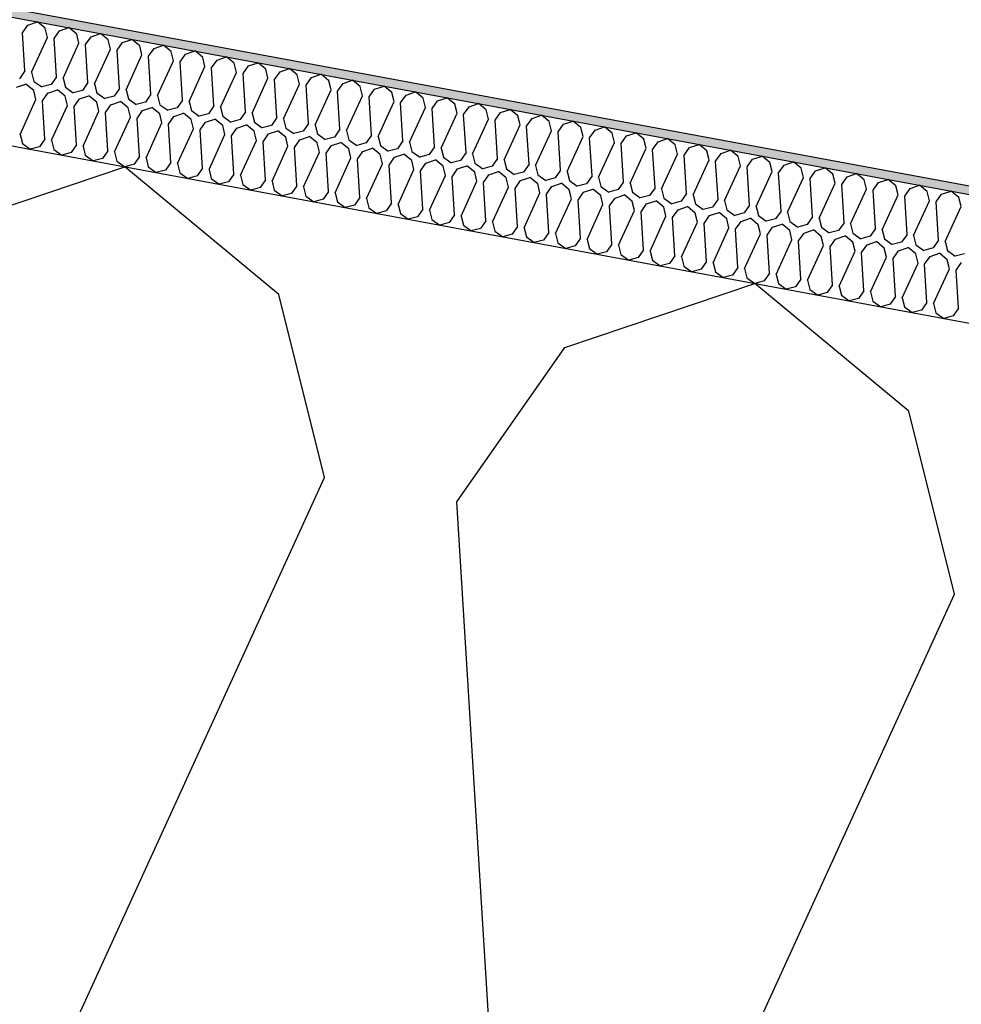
# Model space of a CAD drawing. Header units: millimetres. Extents: x -74465 to -41950, y 1470 to 14690.
# Tile 70 of 132: x -61659 to -61436, y 10766 to 10999. Entities that reach past the tile are written whole.
import ezdxf

# ---------------------------------------------------------------- set-up
doc = ezdxf.new("R2010")
doc.units = ezdxf.units.MM
doc.header["$LTSCALE"] = 0.5
doc.header["$MEASUREMENT"] = 0
doc.linetypes.add('PLINE', pattern=[0])
for name, color, linetype in [('26-- Yttertak (Skravur)(Nye konstruksjoner)', 7, 'Continuous'), ('26-- Yttertak(Nye konstruksjoner)', 7, 'Continuous'), ('262- Taktekking (Skravur)(Nye konstruksjoner)', 7, 'Continuous'), ('262- Taktekking(Nye konstruksjoner)', 7, 'Continuous')]:
    doc.layers.add(name, color=color, linetype=linetype)

# ---------------------------------------------------------------- blocks, each defined once
blk = doc.blocks.new('*X4')
at = {"layer": '26-- Yttertak (Skravur)(Nye konstruksjoner)', "linetype": 'PLINE'}
for p, q in [((-61679.14, 10948.93), (-61634.17, 10964.12)), ((-61597.64, 10933.83), (-61634.17, 10964.12)), ((-61529.92, 10921.28), (-61484.96, 10936.47)), ((-61448.42, 10906.17), (-61484.96, 10936.47)), ((-61586.86, 10890.5), (-61597.64, 10933.83)), ((-61555.51, 10884.69), (-61529.92, 10921.28)), ((-61437.64, 10862.85), (-61448.42, 10906.17)), ((-61662.19, 10725.49), (-61586.86, 10890.5)), ((-61544.32, 10703.64), (-61555.51, 10884.69)), ((-61512.97, 10697.83), (-61437.64, 10862.85))]:
    blk.add_line(p, q, dxfattribs=at)
blk = doc.blocks.new('*X5')
at = {"layer": '262- Taktekking (Skravur)(Nye konstruksjoner)', "linetype": 'PLINE'}
for p, q in [((-61657.07, 10997.7), (-61654.82, 10998.46)), ((-61652.99, 10996.95), (-61654.82, 10998.46)), ((-61658.35, 10995.87), (-61657.07, 10997.7)), ((-61652.45, 10994.78), (-61652.99, 10996.95)), ((-61650.88, 10994.49), (-61649.61, 10996.32)), ((-61649.61, 10996.32), (-61647.36, 10997.08)), ((-61645.53, 10995.56), (-61647.36, 10997.08)), ((-61657.79, 10986.82), (-61658.35, 10995.87)), ((-61656.22, 10986.53), (-61652.45, 10994.78)), ((-61650.33, 10985.44), (-61650.88, 10994.49)), ((-61644.99, 10993.4), (-61645.53, 10995.56)), ((-61643.42, 10993.11), (-61642.14, 10994.94)), ((-61642.14, 10994.94), (-61639.9, 10995.7)), ((-61638.07, 10994.18), (-61639.9, 10995.7)), ((-61637.53, 10992.01), (-61638.07, 10994.18)), ((-61634.68, 10993.55), (-61632.44, 10994.31)), ((-61630.61, 10992.8), (-61632.44, 10994.31)), ((-61648.76, 10985.15), (-61644.99, 10993.4)), ((-61642.86, 10984.05), (-61643.42, 10993.11)), ((-61641.3, 10983.76), (-61637.53, 10992.01)), ((-61635.96, 10991.72), (-61634.68, 10993.55)), ((-61635.4, 10982.67), (-61635.96, 10991.72)), ((-61630.07, 10990.63), (-61630.61, 10992.8)), ((-61628.5, 10990.34), (-61627.22, 10992.17)), ((-61627.22, 10992.17), (-61624.97, 10992.93)), ((-61623.15, 10991.42), (-61624.97, 10992.93)), ((-61622.61, 10989.25), (-61623.15, 10991.42)), ((-61619.76, 10990.79), (-61617.51, 10991.55)), ((-61615.69, 10990.03), (-61617.51, 10991.55)), ((-61633.84, 10982.38), (-61630.07, 10990.63)), ((-61627.94, 10981.29), (-61628.5, 10990.34)), ((-61626.38, 10981), (-61622.61, 10989.25)), ((-61621.04, 10988.96), (-61619.76, 10990.79)), ((-61620.48, 10979.91), (-61621.04, 10988.96)), ((-61615.15, 10987.87), (-61615.69, 10990.03)), ((-61613.58, 10987.58), (-61612.3, 10989.4)), ((-61612.3, 10989.4), (-61610.05, 10990.16)), ((-61608.23, 10988.65), (-61610.05, 10990.16)), ((-61657.79, 10986.82), (-61659.07, 10984.99)), ((-61618.91, 10979.62), (-61615.15, 10987.87)), ((-61613.02, 10978.52), (-61613.58, 10987.58)), ((-61607.69, 10986.48), (-61608.23, 10988.65)), ((-61606.12, 10986.19), (-61604.84, 10988.02)), ((-61604.84, 10988.02), (-61602.59, 10988.78)), ((-61600.77, 10987.27), (-61602.59, 10988.78)), ((-61600.23, 10985.1), (-61600.77, 10987.27)), ((-61598.66, 10984.81), (-61597.38, 10986.64)), ((-61597.38, 10986.64), (-61595.13, 10987.4)), ((-61593.3, 10985.88), (-61595.13, 10987.4)), ((-61656.22, 10986.53), (-61655.68, 10984.36)), ((-61655.68, 10984.36), (-61653.82, 10983.02)), ((-61650.33, 10985.44), (-61651.6, 10983.61)), ((-61648.76, 10985.15), (-61648.22, 10982.98)), ((-61611.45, 10978.23), (-61607.69, 10986.48)), ((-61605.56, 10977.14), (-61606.12, 10986.19)), ((-61603.99, 10976.85), (-61600.23, 10985.1)), ((-61598.1, 10975.76), (-61598.66, 10984.81)), ((-61592.77, 10983.72), (-61593.3, 10985.88)), ((-61591.2, 10983.43), (-61589.92, 10985.26)), ((-61589.92, 10985.26), (-61587.67, 10986.02)), ((-61585.84, 10984.5), (-61587.67, 10986.02)), ((-61585.3, 10982.33), (-61585.84, 10984.5)), ((-61582.46, 10983.87), (-61580.21, 10984.63)), ((-61578.38, 10983.12), (-61580.21, 10984.63)), ((-61659.8, 10982.95), (-61657.55, 10983.71)), ((-61655.72, 10982.2), (-61657.55, 10983.71)), ((-61655.19, 10980.03), (-61655.72, 10982.2)), ((-61651.6, 10983.61), (-61653.82, 10983.02)), ((-61652.34, 10981.57), (-61650.09, 10982.33)), ((-61648.26, 10980.81), (-61650.09, 10982.33)), ((-61648.22, 10982.98), (-61646.36, 10981.64)), ((-61644.14, 10982.22), (-61646.36, 10981.64)), ((-61642.86, 10984.05), (-61644.14, 10982.22)), ((-61641.3, 10983.76), (-61640.76, 10981.6)), ((-61635.4, 10982.67), (-61636.68, 10980.84)), ((-61633.84, 10982.38), (-61633.3, 10980.21)), ((-61596.53, 10975.47), (-61592.77, 10983.72)), ((-61590.64, 10974.37), (-61591.2, 10983.43)), ((-61589.07, 10974.08), (-61585.3, 10982.33)), ((-61583.74, 10982.04), (-61582.46, 10983.87)), ((-61583.18, 10972.99), (-61583.74, 10982.04)), ((-61577.84, 10980.95), (-61578.38, 10983.12)), ((-61576.28, 10980.66), (-61575, 10982.49)), ((-61575, 10982.49), (-61572.75, 10983.25)), ((-61570.92, 10981.74), (-61572.75, 10983.25)), ((-61658.95, 10971.78), (-61655.19, 10980.03)), ((-61653.62, 10979.74), (-61652.34, 10981.57)), ((-61653.06, 10970.69), (-61653.62, 10979.74)), ((-61647.72, 10978.65), (-61648.26, 10980.81)), ((-61646.16, 10978.36), (-61644.88, 10980.19)), ((-61644.88, 10980.19), (-61642.63, 10980.95)), ((-61640.8, 10979.43), (-61642.63, 10980.95)), ((-61640.76, 10981.6), (-61638.9, 10980.26)), ((-61636.68, 10980.84), (-61638.9, 10980.26)), ((-61633.3, 10980.21), (-61631.44, 10978.87)), ((-61627.94, 10981.29), (-61629.22, 10979.46)), ((-61626.38, 10981), (-61625.84, 10978.83)), ((-61620.48, 10979.91), (-61621.76, 10978.08)), ((-61618.91, 10979.62), (-61618.38, 10977.45)), ((-61581.61, 10972.7), (-61577.84, 10980.95)), ((-61575.72, 10971.61), (-61576.28, 10980.66)), ((-61570.38, 10979.57), (-61570.92, 10981.74)), ((-61568.82, 10979.28), (-61567.54, 10981.11)), ((-61567.54, 10981.11), (-61565.29, 10981.87)), ((-61563.46, 10980.35), (-61565.29, 10981.87)), ((-61562.92, 10978.19), (-61563.46, 10980.35)), ((-61561.35, 10977.9), (-61560.08, 10979.73)), ((-61560.08, 10979.73), (-61557.83, 10980.48)), ((-61556, 10978.97), (-61557.83, 10980.48)), ((-61651.49, 10970.4), (-61647.72, 10978.65)), ((-61645.6, 10969.31), (-61646.16, 10978.36)), ((-61644.03, 10969.01), (-61640.26, 10977.27)), ((-61640.26, 10977.27), (-61640.8, 10979.43)), ((-61638.7, 10976.98), (-61637.42, 10978.8)), ((-61637.42, 10978.8), (-61635.17, 10979.56)), ((-61633.34, 10978.05), (-61635.17, 10979.56)), ((-61632.8, 10975.88), (-61633.34, 10978.05)), ((-61629.22, 10979.46), (-61631.44, 10978.87)), ((-61631.24, 10975.59), (-61629.96, 10977.42)), ((-61629.96, 10977.42), (-61627.71, 10978.18)), ((-61625.88, 10976.67), (-61627.71, 10978.18)), ((-61625.84, 10978.83), (-61623.98, 10977.49)), ((-61621.76, 10978.08), (-61623.98, 10977.49)), ((-61618.38, 10977.45), (-61616.52, 10976.11)), ((-61613.02, 10978.52), (-61614.3, 10976.69)), ((-61611.45, 10978.23), (-61610.91, 10976.07)), ((-61574.15, 10971.32), (-61570.38, 10979.57)), ((-61568.26, 10970.23), (-61568.82, 10979.28)), ((-61566.69, 10969.94), (-61562.92, 10978.19)), ((-61560.8, 10968.84), (-61561.35, 10977.9)), ((-61555.46, 10976.8), (-61556, 10978.97)), ((-61553.89, 10976.51), (-61552.61, 10978.34)), ((-61552.61, 10978.34), (-61550.37, 10979.1)), ((-61548.54, 10977.59), (-61550.37, 10979.1)), ((-61548, 10975.42), (-61548.54, 10977.59)), ((-61545.15, 10976.96), (-61542.91, 10977.72)), ((-61541.08, 10976.2), (-61542.91, 10977.72)), ((-61638.14, 10967.92), (-61638.7, 10976.98)), ((-61636.57, 10967.63), (-61632.8, 10975.88)), ((-61630.68, 10966.54), (-61631.24, 10975.59)), ((-61625.34, 10974.5), (-61625.88, 10976.67)), ((-61623.77, 10974.21), (-61622.5, 10976.04)), ((-61622.5, 10976.04), (-61620.25, 10976.8)), ((-61618.42, 10975.28), (-61620.25, 10976.8)), ((-61617.88, 10973.12), (-61618.42, 10975.28)), ((-61614.3, 10976.69), (-61616.52, 10976.11)), ((-61615.03, 10974.66), (-61612.79, 10975.42)), ((-61610.96, 10973.9), (-61612.79, 10975.42)), ((-61610.91, 10976.07), (-61609.06, 10974.72)), ((-61606.84, 10975.31), (-61609.06, 10974.72)), ((-61605.56, 10977.14), (-61606.84, 10975.31)), ((-61603.99, 10976.85), (-61603.45, 10974.68)), ((-61598.1, 10975.76), (-61599.38, 10973.93)), ((-61596.53, 10975.47), (-61595.99, 10973.3)), ((-61559.23, 10968.55), (-61555.46, 10976.8)), ((-61553.33, 10967.46), (-61553.89, 10976.51)), ((-61551.77, 10967.17), (-61548, 10975.42)), ((-61546.43, 10975.13), (-61545.15, 10976.96)), ((-61545.87, 10966.08), (-61546.43, 10975.13)), ((-61540.54, 10974.04), (-61541.08, 10976.2)), ((-61538.97, 10973.75), (-61537.69, 10975.58)), ((-61537.69, 10975.58), (-61535.44, 10976.34)), ((-61533.62, 10974.82), (-61535.44, 10976.34)), ((-61530.23, 10974.19), (-61527.98, 10974.95)), ((-61526.16, 10973.44), (-61527.98, 10974.95)), ((-61629.11, 10966.25), (-61625.34, 10974.5)), ((-61623.22, 10965.16), (-61623.77, 10974.21)), ((-61621.65, 10964.87), (-61617.88, 10973.12)), ((-61616.31, 10972.83), (-61615.03, 10974.66)), ((-61615.75, 10963.77), (-61616.31, 10972.83)), ((-61610.42, 10971.73), (-61610.96, 10973.9)), ((-61608.85, 10971.44), (-61607.57, 10973.27)), ((-61607.57, 10973.27), (-61605.33, 10974.03)), ((-61603.5, 10972.52), (-61605.33, 10974.03)), ((-61603.45, 10974.68), (-61601.59, 10973.34)), ((-61599.38, 10973.93), (-61601.59, 10973.34)), ((-61600.11, 10971.89), (-61597.86, 10972.65)), ((-61596.04, 10971.14), (-61597.86, 10972.65)), ((-61595.99, 10973.3), (-61594.13, 10971.96)), ((-61590.64, 10974.37), (-61591.92, 10972.55)), ((-61589.07, 10974.08), (-61588.53, 10971.92)), ((-61583.18, 10972.99), (-61584.46, 10971.16)), ((-61581.61, 10972.7), (-61581.07, 10970.53)), ((-61544.31, 10965.79), (-61540.54, 10974.04)), ((-61538.41, 10964.7), (-61538.97, 10973.75)), ((-61536.85, 10964.4), (-61533.08, 10972.66)), ((-61533.08, 10972.66), (-61533.62, 10974.82)), ((-61531.51, 10972.36), (-61530.23, 10974.19)), ((-61525.62, 10971.27), (-61526.16, 10973.44)), ((-61524.05, 10970.98), (-61522.77, 10972.81)), ((-61522.77, 10972.81), (-61520.52, 10973.57)), ((-61518.7, 10972.06), (-61520.52, 10973.57)), ((-61658.95, 10971.78), (-61658.41, 10969.61)), ((-61653.06, 10970.69), (-61654.34, 10968.86)), ((-61651.49, 10970.4), (-61650.95, 10968.23)), ((-61614.19, 10963.48), (-61610.42, 10971.73)), ((-61608.29, 10962.39), (-61608.85, 10971.44)), ((-61606.73, 10962.1), (-61602.96, 10970.35)), ((-61602.96, 10970.35), (-61603.5, 10972.52)), ((-61601.39, 10970.06), (-61600.11, 10971.89)), ((-61595.5, 10968.97), (-61596.04, 10971.14)), ((-61591.92, 10972.55), (-61594.13, 10971.96)), ((-61593.93, 10968.68), (-61592.65, 10970.51)), ((-61592.65, 10970.51), (-61590.4, 10971.27)), ((-61588.58, 10969.75), (-61590.4, 10971.27)), ((-61588.53, 10971.92), (-61586.67, 10970.58)), ((-61584.46, 10971.16), (-61586.67, 10970.58)), ((-61581.07, 10970.53), (-61579.21, 10969.19)), ((-61575.72, 10971.61), (-61577, 10969.78)), ((-61574.15, 10971.32), (-61573.61, 10969.15)), ((-61530.95, 10963.31), (-61531.51, 10972.36)), ((-61529.38, 10963.02), (-61525.62, 10971.27)), ((-61523.49, 10961.93), (-61524.05, 10970.98)), ((-61518.16, 10969.89), (-61518.7, 10972.06)), ((-61516.59, 10969.6), (-61515.31, 10971.43)), ((-61515.31, 10971.43), (-61513.06, 10972.19)), ((-61511.24, 10970.67), (-61513.06, 10972.19)), ((-61510.7, 10968.51), (-61511.24, 10970.67)), ((-61507.85, 10970.05), (-61505.6, 10970.81)), ((-61503.77, 10969.29), (-61505.6, 10970.81)), ((-61658.41, 10969.61), (-61656.55, 10968.27)), ((-61654.34, 10968.86), (-61656.55, 10968.27)), ((-61650.95, 10968.23), (-61649.09, 10966.89)), ((-61645.6, 10969.31), (-61646.88, 10967.48)), ((-61644.03, 10969.01), (-61643.49, 10966.85)), ((-61638.14, 10967.92), (-61639.42, 10966.09)), ((-61600.83, 10961.01), (-61601.39, 10970.06)), ((-61599.27, 10960.72), (-61595.5, 10968.97)), ((-61593.37, 10959.63), (-61593.93, 10968.68)), ((-61588.04, 10967.59), (-61588.58, 10969.75)), ((-61586.47, 10967.3), (-61585.19, 10969.12)), ((-61585.19, 10969.12), (-61582.94, 10969.88)), ((-61581.12, 10968.37), (-61582.94, 10969.88)), ((-61580.58, 10966.2), (-61581.12, 10968.37)), ((-61577, 10969.78), (-61579.21, 10969.19)), ((-61577.73, 10967.74), (-61575.48, 10968.5)), ((-61573.66, 10966.99), (-61575.48, 10968.5)), ((-61573.61, 10969.15), (-61571.75, 10967.81)), ((-61569.54, 10968.4), (-61571.75, 10967.81)), ((-61568.26, 10970.23), (-61569.54, 10968.4)), ((-61566.69, 10969.94), (-61566.15, 10967.77)), ((-61560.8, 10968.84), (-61562.07, 10967.01)), ((-61559.23, 10968.55), (-61558.69, 10966.39)), ((-61521.92, 10961.64), (-61518.16, 10969.89)), ((-61516.03, 10960.55), (-61516.59, 10969.6)), ((-61514.46, 10960.26), (-61510.7, 10968.51)), ((-61509.13, 10968.22), (-61507.85, 10970.05)), ((-61508.57, 10959.16), (-61509.13, 10968.22)), ((-61503.24, 10967.12), (-61503.77, 10969.29)), ((-61501.67, 10966.83), (-61500.39, 10968.66)), ((-61500.39, 10968.66), (-61498.14, 10969.42)), ((-61496.31, 10967.91), (-61498.14, 10969.42)), ((-61492.93, 10967.28), (-61490.68, 10968.04)), ((-61488.85, 10966.53), (-61490.68, 10968.04)), ((-61646.88, 10967.48), (-61649.09, 10966.89)), ((-61643.49, 10966.85), (-61641.63, 10965.51)), ((-61639.42, 10966.09), (-61641.63, 10965.51)), ((-61636.57, 10967.63), (-61636.03, 10965.47)), ((-61630.68, 10966.54), (-61631.96, 10964.71)), ((-61629.11, 10966.25), (-61628.57, 10964.08)), ((-61591.8, 10959.34), (-61588.04, 10967.59)), ((-61585.91, 10958.24), (-61586.47, 10967.3)), ((-61584.34, 10957.95), (-61580.58, 10966.2)), ((-61579.01, 10965.91), (-61577.73, 10967.74)), ((-61578.45, 10956.86), (-61579.01, 10965.91)), ((-61573.12, 10964.82), (-61573.66, 10966.99)), ((-61571.55, 10964.53), (-61570.27, 10966.36)), ((-61570.27, 10966.36), (-61568.02, 10967.12)), ((-61566.19, 10965.6), (-61568.02, 10967.12)), ((-61565.66, 10963.44), (-61566.19, 10965.6)), ((-61566.15, 10967.77), (-61564.29, 10966.43)), ((-61562.07, 10967.01), (-61564.29, 10966.43)), ((-61562.81, 10964.98), (-61560.56, 10965.74)), ((-61558.73, 10964.22), (-61560.56, 10965.74)), ((-61558.69, 10966.39), (-61556.83, 10965.04)), ((-61554.61, 10965.63), (-61556.83, 10965.04)), ((-61553.33, 10967.46), (-61554.61, 10965.63)), ((-61551.77, 10967.17), (-61551.23, 10965)), ((-61545.87, 10966.08), (-61547.15, 10964.25)), ((-61544.31, 10965.79), (-61543.77, 10963.62)), ((-61507, 10958.87), (-61503.24, 10967.12)), ((-61501.11, 10957.78), (-61501.67, 10966.83)), ((-61499.54, 10957.49), (-61495.77, 10965.74)), ((-61495.77, 10965.74), (-61496.31, 10967.91)), ((-61494.21, 10965.45), (-61492.93, 10967.28)), ((-61488.31, 10964.36), (-61488.85, 10966.53)), ((-61486.75, 10964.07), (-61485.47, 10965.9)), ((-61485.47, 10965.9), (-61483.22, 10966.66)), ((-61481.39, 10965.14), (-61483.22, 10966.66)), ((-61636.03, 10965.47), (-61634.17, 10964.12)), ((-61631.96, 10964.71), (-61634.17, 10964.12)), ((-61628.57, 10964.08), (-61626.71, 10962.74)), ((-61624.49, 10963.33), (-61626.71, 10962.74)), ((-61623.22, 10965.16), (-61624.49, 10963.33)), ((-61621.65, 10964.87), (-61621.11, 10962.7)), ((-61615.75, 10963.77), (-61617.03, 10961.94)), ((-61614.19, 10963.48), (-61613.65, 10961.32)), ((-61576.88, 10956.57), (-61573.12, 10964.82)), ((-61570.99, 10955.48), (-61571.55, 10964.53)), ((-61569.42, 10955.19), (-61565.66, 10963.44)), ((-61564.09, 10963.15), (-61562.81, 10964.98)), ((-61558.19, 10962.05), (-61558.73, 10964.22)), ((-61556.63, 10961.76), (-61555.35, 10963.59)), ((-61555.35, 10963.59), (-61553.1, 10964.35)), ((-61551.27, 10962.84), (-61553.1, 10964.35)), ((-61551.23, 10965), (-61549.37, 10963.66)), ((-61547.15, 10964.25), (-61549.37, 10963.66)), ((-61543.77, 10963.62), (-61541.91, 10962.28)), ((-61538.41, 10964.7), (-61539.69, 10962.87)), ((-61536.85, 10964.4), (-61536.31, 10962.24)), ((-61530.95, 10963.31), (-61532.23, 10961.48)), ((-61493.65, 10956.4), (-61494.21, 10965.45)), ((-61492.08, 10956.11), (-61488.31, 10964.36)), ((-61486.19, 10955.02), (-61486.75, 10964.07)), ((-61480.85, 10962.98), (-61481.39, 10965.14)), ((-61479.29, 10962.69), (-61478.01, 10964.51)), ((-61478.01, 10964.51), (-61475.76, 10965.27)), ((-61473.93, 10963.76), (-61475.76, 10965.27)), ((-61473.39, 10961.59), (-61473.93, 10963.76)), ((-61470.55, 10963.13), (-61468.3, 10963.89)), ((-61466.47, 10962.38), (-61468.3, 10963.89)), ((-61621.11, 10962.7), (-61619.25, 10961.36)), ((-61617.03, 10961.94), (-61619.25, 10961.36)), ((-61613.65, 10961.32), (-61611.79, 10959.98)), ((-61608.29, 10962.39), (-61609.57, 10960.56)), ((-61606.73, 10962.1), (-61606.19, 10959.93)), ((-61600.83, 10961.01), (-61602.11, 10959.18)), ((-61563.53, 10954.09), (-61564.09, 10963.15)), ((-61561.96, 10953.8), (-61558.19, 10962.05)), ((-61556.07, 10952.71), (-61556.63, 10961.76)), ((-61550.73, 10960.67), (-61551.27, 10962.84)), ((-61549.17, 10960.38), (-61547.89, 10962.21)), ((-61547.89, 10962.21), (-61545.64, 10962.97)), ((-61543.81, 10961.46), (-61545.64, 10962.97)), ((-61543.27, 10959.29), (-61543.81, 10961.46)), ((-61539.69, 10962.87), (-61541.91, 10962.28)), ((-61540.43, 10960.83), (-61538.18, 10961.59)), ((-61536.35, 10960.07), (-61538.18, 10961.59)), ((-61536.31, 10962.24), (-61534.45, 10960.9)), ((-61532.23, 10961.48), (-61534.45, 10960.9)), ((-61529.38, 10963.02), (-61528.85, 10960.86)), ((-61523.49, 10961.93), (-61524.77, 10960.1)), ((-61521.92, 10961.64), (-61521.38, 10959.47)), ((-61484.62, 10954.73), (-61480.85, 10962.98)), ((-61478.73, 10953.63), (-61479.29, 10962.69)), ((-61477.16, 10953.34), (-61473.39, 10961.59)), ((-61471.82, 10961.3), (-61470.55, 10963.13)), ((-61471.27, 10952.25), (-61471.82, 10961.3)), ((-61465.93, 10960.21), (-61466.47, 10962.38)), ((-61464.36, 10959.92), (-61463.08, 10961.75)), ((-61463.08, 10961.75), (-61460.84, 10962.51)), ((-61459.01, 10960.99), (-61460.84, 10962.51)), ((-61458.47, 10958.83), (-61459.01, 10960.99)), ((-61455.62, 10960.37), (-61453.38, 10961.13)), ((-61451.55, 10959.61), (-61453.38, 10961.13)), ((-61609.57, 10960.56), (-61611.79, 10959.98)), ((-61606.19, 10959.93), (-61604.33, 10958.59)), ((-61602.11, 10959.18), (-61604.33, 10958.59)), ((-61599.27, 10960.72), (-61598.73, 10958.55)), ((-61593.37, 10959.63), (-61594.65, 10957.8)), ((-61591.8, 10959.34), (-61591.27, 10957.17)), ((-61554.5, 10952.42), (-61550.73, 10960.67)), ((-61548.61, 10951.33), (-61549.17, 10960.38)), ((-61547.04, 10951.04), (-61543.27, 10959.29)), ((-61541.71, 10959), (-61540.43, 10960.83)), ((-61541.15, 10949.95), (-61541.71, 10959)), ((-61535.81, 10957.91), (-61536.35, 10960.07)), ((-61534.24, 10957.62), (-61532.97, 10959.45)), ((-61532.97, 10959.45), (-61530.72, 10960.2)), ((-61528.89, 10958.69), (-61530.72, 10960.2)), ((-61528.35, 10956.52), (-61528.89, 10958.69)), ((-61528.85, 10960.86), (-61526.99, 10959.51)), ((-61524.77, 10960.1), (-61526.99, 10959.51)), ((-61525.5, 10958.06), (-61523.26, 10958.82)), ((-61521.43, 10957.31), (-61523.26, 10958.82)), ((-61521.38, 10959.47), (-61519.53, 10958.13)), ((-61517.31, 10958.72), (-61519.53, 10958.13)), ((-61516.03, 10960.55), (-61517.31, 10958.72)), ((-61514.46, 10960.26), (-61513.92, 10958.09)), ((-61508.57, 10959.16), (-61509.85, 10957.33)), ((-61507, 10958.87), (-61506.46, 10956.71)), ((-61469.7, 10951.96), (-61465.93, 10960.21)), ((-61463.8, 10950.87), (-61464.36, 10959.92)), ((-61462.24, 10950.58), (-61458.47, 10958.83)), ((-61456.9, 10958.54), (-61455.62, 10960.37)), ((-61451.01, 10957.44), (-61451.55, 10959.61)), ((-61449.44, 10957.15), (-61448.16, 10958.98)), ((-61448.16, 10958.98), (-61445.91, 10959.74)), ((-61444.09, 10958.23), (-61445.91, 10959.74)), ((-61598.73, 10958.55), (-61596.87, 10957.21)), ((-61594.65, 10957.8), (-61596.87, 10957.21)), ((-61591.27, 10957.17), (-61589.41, 10955.83)), ((-61587.19, 10956.41), (-61589.41, 10955.83)), ((-61585.91, 10958.24), (-61587.19, 10956.41)), ((-61584.34, 10957.95), (-61583.8, 10955.79)), ((-61578.45, 10956.86), (-61579.73, 10955.03)), ((-61576.88, 10956.57), (-61576.34, 10954.4)), ((-61539.58, 10949.66), (-61535.81, 10957.91)), ((-61533.69, 10948.56), (-61534.24, 10957.62)), ((-61532.12, 10948.27), (-61528.35, 10956.52)), ((-61526.78, 10956.23), (-61525.5, 10958.06)), ((-61520.89, 10955.14), (-61521.43, 10957.31)), ((-61519.32, 10954.85), (-61518.04, 10956.68)), ((-61518.04, 10956.68), (-61515.8, 10957.44)), ((-61513.97, 10955.92), (-61515.8, 10957.44)), ((-61513.92, 10958.09), (-61512.06, 10956.75)), ((-61509.85, 10957.33), (-61512.06, 10956.75)), ((-61506.46, 10956.71), (-61504.6, 10955.37)), ((-61501.11, 10957.78), (-61502.39, 10955.95)), ((-61499.54, 10957.49), (-61499, 10955.32)), ((-61493.65, 10956.4), (-61494.93, 10954.57)), ((-61456.34, 10949.48), (-61456.9, 10958.54)), ((-61454.78, 10949.19), (-61451.01, 10957.44)), ((-61448.88, 10948.1), (-61449.44, 10957.15)), ((-61443.55, 10956.06), (-61444.09, 10958.23)), ((-61441.98, 10955.77), (-61440.7, 10957.6)), ((-61440.7, 10957.6), (-61438.45, 10958.36)), ((-61436.63, 10956.85), (-61438.45, 10958.36)), ((-61436.09, 10954.68), (-61436.63, 10956.85)), ((-61583.8, 10955.79), (-61581.95, 10954.44)), ((-61579.73, 10955.03), (-61581.95, 10954.44)), ((-61576.34, 10954.4), (-61574.49, 10953.06)), ((-61570.99, 10955.48), (-61572.27, 10953.65)), ((-61569.42, 10955.19), (-61568.88, 10953.02)), ((-61563.53, 10954.09), (-61564.81, 10952.27)), ((-61526.22, 10947.18), (-61526.78, 10956.23)), ((-61524.66, 10946.89), (-61520.89, 10955.14)), ((-61518.76, 10945.8), (-61519.32, 10954.85)), ((-61513.43, 10953.76), (-61513.97, 10955.92)), ((-61511.86, 10953.47), (-61510.58, 10955.3)), ((-61510.58, 10955.3), (-61508.33, 10956.06)), ((-61506.51, 10954.54), (-61508.33, 10956.06)), ((-61505.97, 10952.38), (-61506.51, 10954.54)), ((-61502.39, 10955.95), (-61504.6, 10955.37)), ((-61504.4, 10952.08), (-61503.12, 10953.91)), ((-61503.12, 10953.91), (-61500.87, 10954.67)), ((-61499.05, 10953.16), (-61500.87, 10954.67)), ((-61499, 10955.32), (-61497.14, 10953.98)), ((-61494.93, 10954.57), (-61497.14, 10953.98)), ((-61492.08, 10956.11), (-61491.54, 10953.94)), ((-61491.54, 10953.94), (-61489.68, 10952.6)), ((-61486.19, 10955.02), (-61487.47, 10953.19)), ((-61484.62, 10954.73), (-61484.08, 10952.56)), ((-61447.32, 10947.81), (-61443.55, 10956.06)), ((-61441.42, 10946.72), (-61441.98, 10955.77)), ((-61439.85, 10946.43), (-61436.09, 10954.68)), ((-61572.27, 10953.65), (-61574.49, 10953.06)), ((-61568.88, 10953.02), (-61567.02, 10951.68)), ((-61564.81, 10952.27), (-61567.02, 10951.68)), ((-61561.96, 10953.8), (-61561.42, 10951.64)), ((-61561.42, 10951.64), (-61559.56, 10950.3)), ((-61556.07, 10952.71), (-61557.35, 10950.88)), ((-61554.5, 10952.42), (-61553.96, 10950.25)), ((-61517.2, 10945.51), (-61513.43, 10953.76)), ((-61511.3, 10944.42), (-61511.86, 10953.47)), ((-61509.74, 10944.12), (-61505.97, 10952.38)), ((-61503.84, 10943.03), (-61504.4, 10952.08)), ((-61498.51, 10950.99), (-61499.05, 10953.16)), ((-61496.94, 10950.7), (-61495.66, 10952.53)), ((-61495.66, 10952.53), (-61493.41, 10953.29)), ((-61491.59, 10951.78), (-61493.41, 10953.29)), ((-61491.05, 10949.61), (-61491.59, 10951.78)), ((-61487.47, 10953.19), (-61489.68, 10952.6)), ((-61488.2, 10951.15), (-61485.95, 10951.91)), ((-61484.13, 10950.39), (-61485.95, 10951.91)), ((-61484.08, 10952.56), (-61482.22, 10951.22)), ((-61480.01, 10951.8), (-61482.22, 10951.22)), ((-61478.73, 10953.63), (-61480.01, 10951.8)), ((-61477.16, 10953.34), (-61476.62, 10951.18)), ((-61471.27, 10952.25), (-61472.54, 10950.42)), ((-61469.7, 10951.96), (-61469.16, 10949.79)), ((-61557.35, 10950.88), (-61559.56, 10950.3)), ((-61553.96, 10950.25), (-61552.1, 10948.91)), ((-61549.89, 10949.5), (-61552.1, 10948.91)), ((-61548.61, 10951.33), (-61549.89, 10949.5)), ((-61547.04, 10951.04), (-61546.5, 10948.87)), ((-61541.15, 10949.95), (-61542.43, 10948.12)), ((-61539.58, 10949.66), (-61539.04, 10947.49)), ((-61502.27, 10942.74), (-61498.51, 10950.99)), ((-61496.38, 10941.65), (-61496.94, 10950.7)), ((-61494.81, 10941.36), (-61491.05, 10949.61)), ((-61489.48, 10949.32), (-61488.2, 10951.15)), ((-61488.92, 10940.27), (-61489.48, 10949.32)), ((-61483.59, 10948.23), (-61484.13, 10950.39)), ((-61482.02, 10947.94), (-61480.74, 10949.77)), ((-61480.74, 10949.77), (-61478.49, 10950.53)), ((-61476.66, 10949.01), (-61478.49, 10950.53)), ((-61476.62, 10951.18), (-61474.76, 10949.83)), ((-61472.54, 10950.42), (-61474.76, 10949.83)), ((-61469.16, 10949.79), (-61467.3, 10948.45)), ((-61463.8, 10950.87), (-61465.08, 10949.04)), ((-61462.24, 10950.58), (-61461.7, 10948.41)), ((-61456.34, 10949.48), (-61457.62, 10947.66)), ((-61546.5, 10948.87), (-61544.64, 10947.53)), ((-61542.43, 10948.12), (-61544.64, 10947.53)), ((-61539.04, 10947.49), (-61537.18, 10946.15)), ((-61533.69, 10948.56), (-61534.96, 10946.73)), ((-61532.12, 10948.27), (-61531.58, 10946.11)), ((-61526.22, 10947.18), (-61527.5, 10945.35)), ((-61487.35, 10939.98), (-61483.59, 10948.23)), ((-61481.46, 10938.88), (-61482.02, 10947.94)), ((-61476.13, 10946.84), (-61476.66, 10949.01)), ((-61474.56, 10946.55), (-61473.28, 10948.38)), ((-61473.28, 10948.38), (-61471.03, 10949.14)), ((-61469.2, 10947.63), (-61471.03, 10949.14)), ((-61468.66, 10945.46), (-61469.2, 10947.63)), ((-61465.08, 10949.04), (-61467.3, 10948.45)), ((-61467.1, 10945.17), (-61465.82, 10947)), ((-61465.82, 10947), (-61463.57, 10947.76)), ((-61461.74, 10946.25), (-61463.57, 10947.76)), ((-61461.7, 10948.41), (-61459.84, 10947.07)), ((-61457.62, 10947.66), (-61459.84, 10947.07)), ((-61454.78, 10949.19), (-61454.24, 10947.03)), ((-61454.24, 10947.03), (-61452.38, 10945.69)), ((-61448.88, 10948.1), (-61450.16, 10946.27)), ((-61447.32, 10947.81), (-61446.78, 10945.64)), ((-61534.96, 10946.73), (-61537.18, 10946.15)), ((-61531.58, 10946.11), (-61529.72, 10944.76)), ((-61527.5, 10945.35), (-61529.72, 10944.76)), ((-61524.66, 10946.89), (-61524.12, 10944.72)), ((-61524.12, 10944.72), (-61522.26, 10943.38)), ((-61518.76, 10945.8), (-61520.04, 10943.97)), ((-61517.2, 10945.51), (-61516.66, 10943.34)), ((-61479.89, 10938.59), (-61476.13, 10946.84)), ((-61474, 10937.5), (-61474.56, 10946.55)), ((-61472.43, 10937.21), (-61468.66, 10945.46)), ((-61466.54, 10936.12), (-61467.1, 10945.17)), ((-61461.2, 10944.08), (-61461.74, 10946.25)), ((-61459.64, 10943.79), (-61458.36, 10945.62)), ((-61458.36, 10945.62), (-61456.11, 10946.38)), ((-61454.28, 10944.86), (-61456.11, 10946.38)), ((-61453.74, 10942.7), (-61454.28, 10944.86)), ((-61450.16, 10946.27), (-61452.38, 10945.69)), ((-61450.9, 10944.23), (-61448.65, 10944.99)), ((-61446.82, 10943.48), (-61448.65, 10944.99)), ((-61446.78, 10945.64), (-61444.92, 10944.3)), ((-61442.7, 10944.89), (-61444.92, 10944.3)), ((-61441.42, 10946.72), (-61442.7, 10944.89)), ((-61439.85, 10946.43), (-61439.32, 10944.26)), ((-61520.04, 10943.97), (-61522.26, 10943.38)), ((-61516.66, 10943.34), (-61514.8, 10942)), ((-61512.58, 10942.59), (-61514.8, 10942)), ((-61511.3, 10944.42), (-61512.58, 10942.59)), ((-61509.74, 10944.12), (-61509.2, 10941.96)), ((-61503.84, 10943.03), (-61505.12, 10941.2)), ((-61502.27, 10942.74), (-61501.74, 10940.58)), ((-61464.97, 10935.83), (-61461.2, 10944.08)), ((-61459.08, 10934.74), (-61459.64, 10943.79)), ((-61457.51, 10934.45), (-61453.74, 10942.7)), ((-61452.18, 10942.41), (-61450.9, 10944.23)), ((-61451.62, 10933.35), (-61452.18, 10942.41)), ((-61446.28, 10941.31), (-61446.82, 10943.48)), ((-61444.71, 10941.02), (-61443.44, 10942.85)), ((-61443.44, 10942.85), (-61441.19, 10943.61)), ((-61439.36, 10942.1), (-61441.19, 10943.61)), ((-61439.32, 10944.26), (-61437.46, 10942.92)), ((-61435.24, 10943.51), (-61437.46, 10942.92)), ((-61509.2, 10941.96), (-61507.34, 10940.62)), ((-61505.12, 10941.2), (-61507.34, 10940.62)), ((-61501.74, 10940.58), (-61499.88, 10939.23)), ((-61496.38, 10941.65), (-61497.66, 10939.82)), ((-61494.81, 10941.36), (-61494.27, 10939.19)), ((-61488.92, 10940.27), (-61490.2, 10938.44)), ((-61487.35, 10939.98), (-61486.81, 10937.81)), ((-61450.05, 10933.06), (-61446.28, 10941.31)), ((-61444.16, 10931.97), (-61444.71, 10941.02)), ((-61442.59, 10931.68), (-61438.82, 10939.93)), ((-61438.82, 10939.93), (-61439.36, 10942.1)), ((-61437.25, 10939.64), (-61435.97, 10941.47)), ((-61497.66, 10939.82), (-61499.88, 10939.23)), ((-61494.27, 10939.19), (-61492.42, 10937.85)), ((-61490.2, 10938.44), (-61492.42, 10937.85)), ((-61486.81, 10937.81), (-61484.96, 10936.47)), ((-61481.46, 10938.88), (-61482.74, 10937.05)), ((-61479.89, 10938.59), (-61479.35, 10936.43)), ((-61436.69, 10930.59), (-61437.25, 10939.64)), ((-61482.74, 10937.05), (-61484.96, 10936.47)), ((-61479.35, 10936.43), (-61477.49, 10935.09)), ((-61475.28, 10935.67), (-61477.49, 10935.09)), ((-61474, 10937.5), (-61475.28, 10935.67)), ((-61472.43, 10937.21), (-61471.89, 10935.04)), ((-61466.54, 10936.12), (-61467.82, 10934.29)), ((-61464.97, 10935.83), (-61464.43, 10933.66)), ((-61471.89, 10935.04), (-61470.03, 10933.7)), ((-61467.82, 10934.29), (-61470.03, 10933.7)), ((-61464.43, 10933.66), (-61462.57, 10932.32)), ((-61459.08, 10934.74), (-61460.36, 10932.91)), ((-61457.51, 10934.45), (-61456.97, 10932.28)), ((-61451.62, 10933.35), (-61452.9, 10931.52)), ((-61450.05, 10933.06), (-61449.51, 10930.9)), ((-61460.36, 10932.91), (-61462.57, 10932.32)), ((-61456.97, 10932.28), (-61455.11, 10930.94)), ((-61452.9, 10931.52), (-61455.11, 10930.94)), ((-61449.51, 10930.9), (-61447.65, 10929.55)), ((-61444.16, 10931.97), (-61445.43, 10930.14)), ((-61442.59, 10931.68), (-61442.05, 10929.51)), ((-61436.69, 10930.59), (-61437.97, 10928.76)), ((-61445.43, 10930.14), (-61447.65, 10929.55)), ((-61442.05, 10929.51), (-61440.19, 10928.17)), ((-61437.97, 10928.76), (-61440.19, 10928.17))]:
    blk.add_line(p, q, dxfattribs=at)

msp = doc.modelspace()

# ---------------------------------------------------------------- hatches: boundary and pattern name
at = {"layer": '262- Taktekking (Skravur)(Nye konstruksjoner)', "linetype": 'Continuous'}
msp.add_hatch(color=256, dxfattribs=at).paths.add_polyline_path([(-67556.57, 12092.29), (-60906.57, 10859.78), (-60906.57, 10861.82), (-67556.57, 12094.32)])

# ---------------------------------------------------------------- linework, layer by layer
at = {"layer": '262- Taktekking(Nye konstruksjoner)', "linetype": 'PLINE'}
for p, q in [((-67576.57, 12098.03), (-60906.57, 10861.82)), ((-67576.57, 12095.99), (-60906.57, 10859.78))]:
    msp.add_line(p, q, dxfattribs=at)
at = {"layer": '262- Taktekking(Nye konstruksjoner)', "linetype": 'PLINE', "flags": 128}
msp.add_lwpolyline([(-67576.57, 12065.48), (-61126.57, 10870.05), (-60926.57, 10832.98), (-60908.57, 10829.64), (-60906.57, 10829.27)], dxfattribs=at)

# ---------------------------------------------------------------- block references
at = {"layer": '26-- Yttertak(Nye konstruksjoner)'}
msp.add_blockref('*X4', (0, 0), dxfattribs=at)
at = {"layer": '262- Taktekking(Nye konstruksjoner)'}
msp.add_blockref('*X5', (0, 0), dxfattribs=at)

doc.saveas('drawing.dxf')
